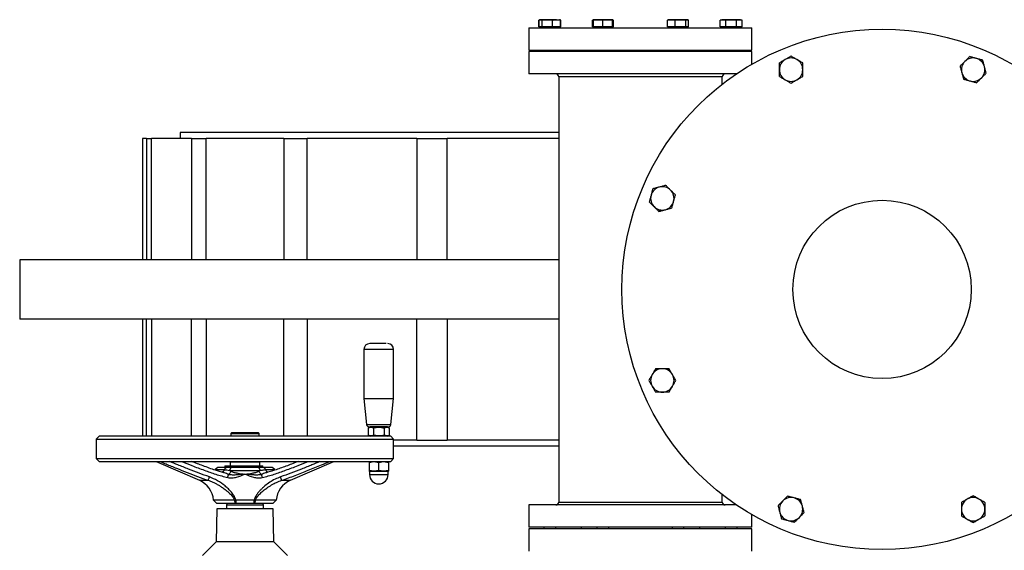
# Model space of a CAD drawing. Header units: millimetres. Extents: x 708 to 6010, y 131 to 3804.
# Tile 8 of 54: x 2048 to 2710, y 528 to 885. Entities that reach past the tile are written whole.
import ezdxf

# ---------------------------------------------------------------- set-up
doc = ezdxf.new("R2010")
doc.units = ezdxf.units.MM

msp = doc.modelspace()

# ---------------------------------------------------------------- linework, layer by layer
at = {"color": 7, "linetype": 'Continuous', "lineweight": 25}
for p, q in [((2397.69, 884.9), (2397.22, 884.72)), ((2397.22, 884.72), (2397.36, 884.75)), ((2397.22, 880.23), (2397.22, 884.72)), ((2397.47, 884.72), (2398.42, 885.08)), ((2397.47, 880.23), (2397.47, 884.72)), ((2398.2, 885.08), (2397.95, 884.99)), ((2398.42, 885.08), (2398.2, 885.08)), ((2398.42, 885.08), (2399.37, 884.72)), ((2402.92, 885.08), (2398.42, 885.08)), ((2399.37, 884.72), (2402.92, 885.08)), ((2399.37, 880.23), (2399.37, 884.72)), ((2409.07, 885.08), (2402.92, 885.08)), ((2406.47, 880.23), (2406.47, 884.72)), ((2409.07, 885.08), (2410.93, 885.08)), ((2411.18, 884.99), (2410.93, 885.08)), ((2411.67, 884.72), (2411.16, 884.92)), ((2411.92, 884.72), (2411.44, 884.9)), ((2411.67, 880.23), (2411.67, 884.72)), ((2411.78, 884.75), (2411.92, 884.72)), ((2411.92, 880.23), (2411.92, 884.72)), ((2433.7, 884.92), (2433.19, 884.72)), ((2433.19, 880.23), (2433.19, 884.72)), ((2433.92, 885.08), (2433.67, 884.99)), ((2433.92, 884.72), (2437.1, 885.08)), ((2437.1, 885.08), (2433.92, 885.08)), ((2433.92, 880.23), (2433.92, 884.72)), ((2437.1, 885.08), (2440.29, 884.72)), ((2443.47, 885.08), (2437.1, 885.08)), ((2440.29, 884.72), (2443.47, 885.08)), ((2440.29, 880.23), (2440.29, 884.72)), ((2443.47, 885.08), (2446.65, 884.72)), ((2446.65, 885.08), (2443.47, 885.08)), ((2446.9, 884.99), (2446.65, 885.08)), ((2446.65, 885), (2447.38, 884.72)), ((2446.65, 880.23), (2446.65, 884.72)), ((2447.38, 880.23), (2447.38, 884.72)), ((2484.21, 884.92), (2483.7, 884.72)), ((2483.7, 880.23), (2483.7, 884.72)), ((2484.43, 885.08), (2484.18, 884.99)), ((2486.3, 885.08), (2484.43, 885.08)), ((2492.45, 885.08), (2486.3, 885.08)), ((2488.9, 884.72), (2492.45, 885.08)), ((2488.9, 880.23), (2488.9, 884.72)), ((2492.45, 885.08), (2496, 884.72)), ((2496.95, 885.08), (2492.45, 885.08)), ((2496, 884.72), (2496.95, 885.08)), ((2496, 880.23), (2496, 884.72)), ((2497.16, 885.08), (2496.95, 885.08)), ((2497.42, 884.99), (2497.16, 885.08)), ((2497.9, 880.23), (2497.9, 884.72)), ((2520.15, 885.08), (2519.17, 884.72)), ((2519.17, 884.72), (2521.01, 885.08)), ((2519.17, 880.23), (2519.17, 884.72)), ((2521.01, 885.08), (2520.15, 885.08)), ((2521.01, 885.08), (2522.84, 884.72)), ((2526.52, 885.08), (2521.01, 885.08)), ((2522.84, 880.23), (2522.84, 884.72)), ((2532.03, 885.08), (2526.52, 885.08)), ((2530.19, 884.72), (2532.03, 885.08)), ((2530.19, 880.23), (2530.19, 884.72)), ((2532.03, 885.08), (2533.87, 884.72)), ((2532.88, 885.08), (2532.03, 885.08)), ((2533.87, 884.72), (2532.88, 885.08)), ((2533.87, 880.23), (2533.87, 884.72)), ((2390.54, 879.63), (2390.54, 864.63)), ((2390.54, 879.63), (2540.54, 879.63)), ((2397.47, 880.23), (2397.22, 880.23)), ((2398.21, 880.23), (2397.47, 880.23)), ((2398.15, 880.23), (2398.75, 879.63)), ((2399.37, 880.23), (2398.63, 880.23)), ((2402.15, 880.23), (2399.37, 880.23)), ((2403.69, 880.23), (2402.15, 880.23)), ((2406.47, 880.23), (2403.69, 880.23)), ((2408.5, 880.23), (2406.47, 880.23)), ((2409.63, 880.23), (2408.5, 880.23)), ((2411.67, 880.23), (2409.63, 880.23)), ((2410.38, 879.63), (2410.98, 880.23)), ((2411.92, 880.23), (2411.67, 880.23)), ((2433.92, 880.23), (2433.19, 880.23)), ((2433.87, 880.23), (2433.92, 880.18)), ((2436.41, 880.23), (2433.92, 880.23)), ((2433.92, 880.18), (2434.47, 879.63)), ((2437.8, 880.23), (2436.41, 880.23)), ((2440.29, 880.23), (2437.8, 880.23)), ((2442.78, 880.23), (2440.29, 880.23)), ((2444.16, 880.23), (2442.78, 880.23)), ((2446.65, 880.23), (2444.16, 880.23)), ((2446.1, 879.63), (2446.65, 880.18)), ((2446.65, 880.18), (2446.7, 880.23)), ((2447.38, 880.23), (2446.65, 880.23)), ((2485.73, 880.23), (2483.7, 880.23)), ((2484.38, 880.23), (2484.98, 879.63)), ((2486.86, 880.23), (2485.73, 880.23)), ((2488.9, 880.23), (2486.86, 880.23)), ((2491.67, 880.23), (2488.9, 880.23)), ((2493.22, 880.23), (2491.67, 880.23)), ((2496, 880.23), (2493.22, 880.23)), ((2496.74, 880.23), (2496, 880.23)), ((2496.61, 879.63), (2497.21, 880.23)), ((2497.15, 880.23), (2496.74, 880.23)), ((2497.9, 880.23), (2497.15, 880.23)), ((2520.61, 880.23), (2519.17, 880.23)), ((2520.1, 880.23), (2520.7, 879.63)), ((2521.41, 880.23), (2520.61, 880.23)), ((2522.84, 880.23), (2521.41, 880.23)), ((2525.72, 880.23), (2522.84, 880.23)), ((2527.32, 880.23), (2525.72, 880.23)), ((2530.19, 880.23), (2527.32, 880.23)), ((2531.63, 880.23), (2530.19, 880.23)), ((2532.43, 880.23), (2531.63, 880.23)), ((2532.33, 879.63), (2532.93, 880.23)), ((2533.87, 880.23), (2532.43, 880.23)), ((2540.54, 864.63), (2540.54, 879.63)), ((2390.54, 864.63), (2540.54, 864.63)), ((2390.54, 863.63), (2390.54, 848.63)), ((2540.54, 863.63), (2390.54, 863.63)), ((2400.57, 864.63), (2400.57, 863.63)), ((2408.57, 863.63), (2408.57, 864.63)), ((2425.54, 864.63), (2425.54, 863.63)), ((2436.29, 864.63), (2436.29, 863.63)), ((2444.29, 863.63), (2444.29, 864.63)), ((2486.8, 864.63), (2486.8, 863.63)), ((2494.8, 863.63), (2494.8, 864.63)), ((2505.54, 863.63), (2505.54, 864.63)), ((2522.52, 864.63), (2522.52, 863.63)), ((2530.52, 863.63), (2530.52, 864.63)), ((2540.54, 855.19), (2540.54, 863.63)), ((2530.06, 848.63), (2390.54, 848.63)), ((2410.54, 846.63), (2410.54, 560.63)), ((2520.54, 841.72), (2520.54, 846.63)), ((2156.04, 809.13), (2156.04, 805.13)), ((2410.54, 809.13), (2156.04, 809.13)), ((2130.54, 805.13), (2130.54, 723.63)), ((2133.29, 805.13), (2130.54, 805.13)), ((2133.29, 805.13), (2133.29, 723.63)), ((2133.29, 805.13), (2136.63, 805.13)), ((2136.63, 723.63), (2136.63, 805.13)), ((2163.67, 805.13), (2136.63, 805.13)), ((2163.67, 805.13), (2163.67, 723.63)), ((2163.67, 805.13), (2173.46, 805.13)), ((2173.46, 723.63), (2173.46, 805.13)), ((2225.69, 805.13), (2173.46, 805.13)), ((2225.69, 805.13), (2225.69, 723.63)), ((2225.69, 805.13), (2241.27, 805.13)), ((2241.27, 723.63), (2241.27, 805.13)), ((2315.14, 805.13), (2241.27, 805.13)), ((2315.14, 805.13), (2315.14, 723.63)), ((2315.14, 805.13), (2335.43, 805.13)), ((2335.43, 723.63), (2335.43, 805.13)), ((2410.54, 805.13), (2335.43, 805.13)), ((2048.04, 723.63), (2048.04, 683.63)), ((2410.54, 723.63), (2048.04, 723.63)), ((2410.54, 683.63), (2048.04, 683.63)), ((2130.54, 683.63), (2130.54, 604.83)), ((2133.29, 604.83), (2133.29, 683.63)), ((2136.63, 683.63), (2136.63, 604.83)), ((2163.67, 604.83), (2163.67, 683.63)), ((2173.46, 683.63), (2173.46, 604.83)), ((2225.69, 604.83), (2225.69, 683.63)), ((2241.27, 683.63), (2241.27, 604.83)), ((2315.14, 602.13), (2315.14, 683.63)), ((2335.43, 683.63), (2335.43, 602.13)), ((2279.54, 663.23), (2279.54, 630.26)), ((2299.54, 630.26), (2299.54, 663.23)), ((2279.54, 630.26), (2281.39, 612.66)), ((2279.54, 630.26), (2299.54, 630.26)), ((2297.69, 612.66), (2299.54, 630.26)), ((2283.74, 611.23), (2282.34, 610.42)), ((2282.34, 610.42), (2282.34, 605.64)), ((2295.34, 611.23), (2283.74, 611.23)), ((2285.94, 610.42), (2285.94, 605.64)), ((2293.14, 610.42), (2293.14, 605.64)), ((2296.74, 610.42), (2295.34, 611.23)), ((2296.74, 605.64), (2296.74, 610.42)), ((2101.54, 604.83), (2099.54, 602.83)), ((2099.54, 602.83), (2099.54, 589.83)), ((2099.54, 602.83), (2299.54, 602.83)), ((2297.54, 604.83), (2101.54, 604.83)), ((2190.04, 606.63), (2190.04, 604.83)), ((2209.04, 604.83), (2209.04, 606.63)), ((2282.34, 605.64), (2283.74, 604.83)), ((2295.34, 604.83), (2296.74, 605.64)), ((2299.54, 602.83), (2297.54, 604.83)), ((2299.54, 589.83), (2299.54, 602.83)), ((2315.14, 602.13), (2299.54, 602.13)), ((2410.54, 598.13), (2299.54, 598.13)), ((2315.14, 602.13), (2335.43, 602.13)), ((2410.54, 602.13), (2335.43, 602.13)), ((2099.54, 589.83), (2101.54, 587.83)), ((2099.54, 589.83), (2299.54, 589.83)), ((2297.54, 587.83), (2299.54, 589.83)), ((2101.54, 587.83), (2297.54, 587.83)), ((2139.88, 587.83), (2168.92, 575.22)), ((2181.35, 583.83), (2179.44, 582.41)), ((2186.82, 583.83), (2181.35, 583.83)), ((2185.48, 582.41), (2186.82, 583.83)), ((2186.05, 585.03), (2186.05, 583.83)), ((2186.05, 585.03), (2186.51, 585.03)), ((2186.51, 585.03), (2186.51, 583.83)), ((2186.51, 585.03), (2187.13, 585.03)), ((2186.82, 583.83), (2187.13, 583.83)), ((2187.13, 585.03), (2187.13, 583.83)), ((2187.13, 585.03), (2188.29, 585.03)), ((2188.29, 583.83), (2188.29, 585.03)), ((2188.29, 585.03), (2190.29, 585.03)), ((2189.25, 581.83), (2190.28, 583.83)), ((2189.54, 587.53), (2189.54, 585.03)), ((2209.54, 587.53), (2189.54, 587.53)), ((2208.81, 583.83), (2190.28, 583.83)), ((2190.29, 585.03), (2190.29, 583.83)), ((2190.29, 585.03), (2211.64, 585.03)), ((2195.54, 587.83), (2195.54, 587.53)), ((2203.54, 587.53), (2203.54, 587.83)), ((2208.81, 583.83), (2209.84, 581.83)), ((2209.54, 585.03), (2209.54, 587.53)), ((2211.64, 583.83), (2211.64, 585.03)), ((2212.26, 583.83), (2213.6, 582.41)), ((2217.73, 583.83), (2212.26, 583.83)), ((2219.65, 582.41), (2217.73, 583.83)), ((2230.17, 575.22), (2259.2, 587.83)), ((2283.04, 587.25), (2286.29, 587.83)), ((2283.04, 587.83), (2283.04, 587.25)), ((2283.04, 587.25), (2283.04, 581.91)), ((2286.29, 587.83), (2289.54, 587.25)), ((2289.54, 587.25), (2292.79, 587.83)), ((2289.54, 581.91), (2289.54, 587.25)), ((2292.79, 587.83), (2296.04, 587.25)), ((2296.04, 587.25), (2296.04, 587.83)), ((2296.04, 587.25), (2296.04, 581.91)), ((2179.44, 582.41), (2179.33, 582.11)), ((2179.44, 582.41), (2185.48, 582.41)), ((2185.25, 580.28), (2184.57, 580.46)), ((2189.25, 581.83), (2190.15, 581.31)), ((2189.25, 581.83), (2209.84, 581.83)), ((2208.94, 581.31), (2209.84, 581.83)), ((2213.6, 582.41), (2219.65, 582.41)), ((2219.74, 582.16), (2219.65, 582.41)), ((2286.29, 581.33), (2283.04, 581.91)), ((2283.04, 581.91), (2283.04, 581.33)), ((2283.04, 581.33), (2286.29, 581.33)), ((2283.29, 581.21), (2283.29, 579.08)), ((2289.54, 581.91), (2286.29, 581.33)), ((2286.29, 581.33), (2292.79, 581.33)), ((2292.79, 581.33), (2289.54, 581.91)), ((2296.04, 581.91), (2292.79, 581.33)), ((2292.79, 581.33), (2296.04, 581.33)), ((2295.79, 579.08), (2295.79, 581.21)), ((2296.04, 581.91), (2296.04, 581.33)), ((2520.54, 560.63), (2520.54, 565.54)), ((2178.49, 561.83), (2180.49, 559.83)), ((2192.53, 561.83), (2178.49, 561.83)), ((2180.49, 559.83), (2193.2, 559.83)), ((2187.62, 559.53), (2187.04, 558.53)), ((2187.04, 558.53), (2187.04, 555.93)), ((2212.04, 558.53), (2187.04, 558.53)), ((2211.47, 559.53), (2187.62, 559.53)), ((2189.54, 559.83), (2189.54, 559.53)), ((2193.2, 559.83), (2192.53, 561.83)), ((2193.41, 561.83), (2193.41, 559.83)), ((2205.68, 561.83), (2193.41, 561.83)), ((2193.41, 559.83), (2205.68, 559.83)), ((2205.68, 559.83), (2205.68, 561.83)), ((2206.56, 561.83), (2205.89, 559.83)), ((2205.89, 559.83), (2218.59, 559.83)), ((2220.59, 561.83), (2206.56, 561.83)), ((2209.54, 559.53), (2209.54, 559.83)), ((2212.04, 558.53), (2211.47, 559.53)), ((2212.04, 555.93), (2212.04, 558.53)), ((2218.59, 559.83), (2220.59, 561.83)), ((2390.54, 558.63), (2390.54, 543.63)), ((2530.06, 558.63), (2390.54, 558.63)), ((2180.54, 555.93), (2180.16, 533.74)), ((2218.54, 555.93), (2180.54, 555.93)), ((2218.93, 533.74), (2218.54, 555.93)), ((2540.54, 543.63), (2540.54, 552.08)), ((2540.54, 543.63), (2390.54, 543.63)), ((2400.57, 543.63), (2400.57, 542.63)), ((2408.57, 542.63), (2408.57, 543.63)), ((2425.54, 543.63), (2425.54, 542.63)), ((2436.29, 543.63), (2436.29, 542.63)), ((2444.29, 542.63), (2444.29, 543.63)), ((2486.8, 543.63), (2486.8, 542.63)), ((2494.8, 542.63), (2494.8, 543.63)), ((2505.54, 542.63), (2505.54, 543.63)), ((2522.52, 543.63), (2522.52, 542.63)), ((2530.52, 542.63), (2530.52, 543.63)), ((2390.54, 542.63), (2390.54, 527.63)), ((2540.54, 542.63), (2390.54, 542.63)), ((2540.54, 527.63), (2540.54, 542.63)), ((2180.16, 533.74), (2171.04, 524.63)), ((2218.93, 533.74), (2180.16, 533.74)), ((2228.04, 524.63), (2218.93, 533.74))]:
    msp.add_line(p, q, dxfattribs=at)
at = {"color": 8, "linetype": 'Continuous', "lineweight": 25}
for p, q in [((2520.54, 846.63), (2410.54, 846.63)), ((2299.54, 663.23), (2279.54, 663.23)), ((2281.39, 612.66), (2296.37, 612.66)), ((2296.37, 612.66), (2297.69, 612.66)), ((2190.04, 606.63), (2209.04, 606.63)), ((2295.79, 581.21), (2283.29, 581.21)), ((2283.29, 579.08), (2289.54, 579.08)), ((2289.54, 579.08), (2295.79, 579.08)), ((2168.92, 575.22), (2174.83, 575.22)), ((2224.26, 575.22), (2230.17, 575.22)), ((2410.54, 560.63), (2520.54, 560.63))]:
    msp.add_line(p, q, dxfattribs=at)
at = {"color": 7, "linetype": 'Continuous', "lineweight": 25}
for radius in [175, 60]:
    msp.add_circle((2628.04, 703.63), radius, dxfattribs=at)
for centre, radius, start, end in [((2566.81, 851.45), 7.87, 120, 180), ((2566.81, 851.45), 7.87, 60, 120), ((2566.81, 851.45), 7.86, 0, 60), ((2689.27, 851.45), 7.87, 135, 195), ((2689.27, 851.45), 7.87, 75, 135), ((2689.27, 851.45), 7.86, 15, 75), ((2408.54, 846.63), 2, 0, 90), ((2522.54, 846.63), 2, 90, 180), ((2566.81, 851.45), 7.87, 180, 240), ((2566.81, 851.45), 7.86, 300, 0), ((2689.27, 851.45), 7.86, 195, 255), ((2689.27, 851.45), 7.87, 315, 15), ((2566.81, 851.45), 7.86, 240, 300), ((2689.27, 851.45), 7.87, 255, 315), ((2480.22, 764.86), 7.87, 105, 165), ((2480.22, 764.86), 7.87, 45, 105), ((2480.22, 764.86), 7.87, 345, 45), ((2480.22, 764.86), 7.86, 165, 225), ((2480.22, 764.86), 7.87, 285, 345), ((2480.22, 764.86), 7.86, 225, 285), ((2283.54, 663.23), 4, 90, 180), ((2295.54, 663.23), 4, 0, 90), ((2480.22, 642.4), 7.86, 90, 150), ((2480.22, 642.4), 7.87, 30, 90), ((2480.22, 642.4), 7.86, 150, 210), ((2480.22, 642.4), 7.87, 330, 30), ((2480.22, 642.4), 7.87, 210, 270), ((2480.22, 642.4), 7.87, 270, 330), ((2282.98, 612.83), 1.6, 186, 270), ((2296.1, 612.83), 1.6, 270, 354), ((2190.54, 606.63), 0.5, 90, 180), ((2208.54, 606.63), 0.5, 0, 90), ((2283.17, 581.21), 0.12, 0, 90), ((2289.54, 579.08), 6.25, 180, 0), ((2295.91, 581.21), 0.12, 90, 180), ((2162.54, 560.54), 16, 4.61459, 66.52189), ((2236.54, 560.54), 16, 113.47811, 175.38541), ((2566.81, 555.81), 7.87, 75, 135), ((2566.81, 555.81), 7.87, 15, 75), ((2689.27, 555.81), 7.87, 60, 120), ((2408.54, 560.63), 2, 270, 0), ((2522.54, 560.63), 2, 180, 270), ((2566.81, 555.81), 7.87, 135, 195), ((2566.81, 555.81), 7.87, 315, 15), ((2689.27, 555.81), 7.87, 120, 180), ((2689.27, 555.81), 7.86, 0, 60), ((2566.81, 555.81), 7.86, 195, 255), ((2566.81, 555.81), 7.87, 255, 315), ((2689.27, 555.81), 7.87, 180, 240), ((2689.27, 555.81), 7.87, 300, 0), ((2689.27, 555.81), 7.87, 240, 300)]:
    msp.add_arc(centre, radius, start, end, dxfattribs=at)
for points, knots in [([(2402.92, 885.08), (2403.51, 885.08), (2404.1, 885.05), (2405.29, 884.93), (2405.88, 884.84), (2406.47, 884.72)], [0, 0, 0, 0, 0.5, 0.5, 1, 1, 1, 1]), ([(2406.47, 884.72), (2406.69, 884.78), (2407.54, 884.99), (2408.42, 885.04), (2409.07, 885.08)], [0, 0, 0, 0, 0.253064, 1, 1, 1, 1]), ([(2409.07, 885.08), (2409.92, 885.02), (2410.79, 884.95), (2411.64, 884.73), (2411.67, 884.72)], [0, 0, 0, 0, 0.973001, 1, 1, 1, 1]), ([(2433.19, 884.72), (2433.4, 884.79), (2433.65, 884.86), (2433.89, 884.88), (2433.92, 884.88)], [0, 0, 0, 0, 0.88972, 1, 1, 1, 1]), ([(2433.92, 884.72), (2433.92, 884.83), (2433.92, 884.93), (2433.92, 885.05), (2433.92, 885.08), (2433.92, 885.08)], [0, 0, 0, 0, 0.5, 0.5, 1, 1, 1, 1]), ([(2446.65, 884.72), (2446.65, 884.83), (2446.65, 884.93), (2446.65, 885.05), (2446.65, 885.08), (2446.65, 885.08)], [0, 0, 0, 0, 0.5, 0.5, 1, 1, 1, 1]), ([(2483.7, 884.72), (2483.72, 884.73), (2484.58, 884.95), (2485.45, 885.02), (2486.3, 885.08)], [0, 0, 0, 0, 0.026996, 1, 1, 1, 1]), ([(2486.3, 885.08), (2486.95, 885.04), (2487.82, 884.99), (2488.68, 884.78), (2488.9, 884.72)], [0, 0, 0, 0, 0.746931, 1, 1, 1, 1]), ([(2496.95, 885.08), (2497.11, 885.08), (2497.26, 885.05), (2497.58, 884.93), (2497.74, 884.84), (2497.9, 884.72)], [0, 0, 0, 0, 0.5, 0.5, 1, 1, 1, 1]), ([(2522.84, 884.72), (2522.88, 884.73), (2524.09, 884.95), (2525.32, 885.02), (2526.52, 885.08)], [0, 0, 0, 0, 0.026995, 1, 1, 1, 1]), ([(2526.52, 885.08), (2527.44, 885.04), (2528.67, 884.99), (2529.89, 884.78), (2530.19, 884.72)], [0, 0, 0, 0, 0.746934, 1, 1, 1, 1]), ([(2562.88, 858.26), (2562.23, 857.89), (2561.57, 857.51), (2560.26, 856.75), (2559.6, 856.37), (2558.95, 855.99)], [0, 0, 0, 0, 0.5, 0.5, 1, 1, 1, 1]), ([(2558.95, 851.45), (2558.95, 852.21), (2558.95, 852.97), (2558.95, 854.48), (2558.95, 855.24), (2558.95, 855.99)], [0, 0, 0, 0, 0.5, 0.5, 1, 1, 1, 1]), ([(2566.81, 860.53), (2566.16, 860.16), (2565.5, 859.78), (2564.19, 859.02), (2563.54, 858.64), (2562.88, 858.26)], [0, 0, 0, 0, 0.5, 0.5, 1, 1, 1, 1]), ([(2570.75, 858.26), (2570.09, 858.64), (2569.43, 859.02), (2568.12, 859.78), (2567.47, 860.16), (2566.81, 860.53)], [0, 0, 0, 0, 0.5, 0.5, 1, 1, 1, 1]), ([(2574.68, 855.99), (2574.02, 856.37), (2573.37, 856.75), (2572.06, 857.51), (2571.4, 857.89), (2570.75, 858.26)], [0, 0, 0, 0, 0.5, 0.5, 1, 1, 1, 1]), ([(2574.68, 851.45), (2574.68, 852.21), (2574.68, 852.97), (2574.68, 854.48), (2574.68, 855.24), (2574.68, 855.99)], [0, 0, 0, 0, 0.5, 0.5, 1, 1, 1, 1]), ([(2680.5, 853.8), (2681.03, 854.33), (2681.57, 854.87), (2682.64, 855.94), (2683.18, 856.48), (2683.71, 857.01)], [0, 0, 0, 0, 0.5, 0.5, 1, 1, 1, 1]), ([(2683.71, 857.01), (2684.25, 857.55), (2684.78, 858.09), (2685.85, 859.16), (2686.39, 859.69), (2686.92, 860.23)], [0, 0, 0, 0, 0.5, 0.5, 1, 1, 1, 1]), ([(2691.31, 859.05), (2690.58, 859.25), (2689.85, 859.44), (2688.38, 859.83), (2687.65, 860.03), (2686.92, 860.23)], [0, 0, 0, 0, 0.5, 0.5, 1, 1, 1, 1]), ([(2695.69, 857.87), (2694.96, 858.07), (2694.23, 858.27), (2692.77, 858.66), (2692.04, 858.85), (2691.31, 859.05)], [0, 0, 0, 0, 0.5, 0.5, 1, 1, 1, 1]), ([(2696.87, 853.49), (2696.67, 854.22), (2696.48, 854.95), (2696.09, 856.41), (2695.89, 857.14), (2695.69, 857.87)], [0, 0, 0, 0, 0.5, 0.5, 1, 1, 1, 1]), ([(2558.95, 846.91), (2558.95, 847.66), (2558.95, 848.42), (2558.95, 849.94), (2558.95, 850.7), (2558.95, 851.45)], [0, 0, 0, 0, 0.5, 0.5, 1, 1, 1, 1]), ([(2574.68, 846.91), (2574.68, 847.66), (2574.68, 848.42), (2574.68, 849.94), (2574.68, 850.7), (2574.68, 851.45)], [0, 0, 0, 0, 0.5, 0.5, 1, 1, 1, 1]), ([(2680.5, 853.8), (2680.7, 853.07), (2680.89, 852.34), (2681.28, 850.88), (2681.48, 850.15), (2681.67, 849.42)], [0, 0, 0, 0, 0.5, 0.5, 1, 1, 1, 1]), ([(2681.67, 849.42), (2681.87, 848.69), (2682.07, 847.96), (2682.46, 846.49), (2682.65, 845.76), (2682.85, 845.03)], [0, 0, 0, 0, 0.5, 0.5, 1, 1, 1, 1]), ([(2694.83, 845.89), (2695.37, 846.43), (2695.91, 846.96), (2696.98, 848.03), (2697.51, 848.57), (2698.04, 849.1)], [0, 0, 0, 0, 0.5, 0.5, 1, 1, 1, 1]), ([(2698.04, 849.1), (2697.85, 849.83), (2697.65, 850.56), (2697.26, 852.03), (2697.06, 852.76), (2696.87, 853.49)], [0, 0, 0, 0, 0.5, 0.5, 1, 1, 1, 1]), ([(2558.95, 846.91), (2559.6, 846.53), (2560.26, 846.16), (2561.57, 845.4), (2562.23, 845.02), (2562.88, 844.64)], [0, 0, 0, 0, 0.5, 0.5, 1, 1, 1, 1]), ([(2562.88, 844.64), (2563.54, 844.26), (2564.19, 843.88), (2565.5, 843.13), (2566.16, 842.75), (2566.81, 842.37)], [0, 0, 0, 0, 0.5, 0.5, 1, 1, 1, 1]), ([(2566.81, 842.37), (2567.47, 842.75), (2568.12, 843.13), (2569.43, 843.88), (2570.09, 844.26), (2570.75, 844.64)], [0, 0, 0, 0, 0.5, 0.5, 1, 1, 1, 1]), ([(2570.75, 844.64), (2571.4, 845.02), (2572.06, 845.4), (2573.37, 846.16), (2574.02, 846.53), (2574.68, 846.91)], [0, 0, 0, 0, 0.5, 0.5, 1, 1, 1, 1]), ([(2682.85, 845.03), (2683.58, 844.84), (2684.31, 844.64), (2685.77, 844.25), (2686.51, 844.05), (2687.24, 843.86)], [0, 0, 0, 0, 0.5, 0.5, 1, 1, 1, 1]), ([(2687.24, 843.86), (2687.97, 843.66), (2688.7, 843.46), (2690.16, 843.07), (2690.89, 842.88), (2691.62, 842.68)], [0, 0, 0, 0, 0.5, 0.5, 1, 1, 1, 1]), ([(2691.62, 842.68), (2692.15, 843.21), (2692.69, 843.75), (2693.76, 844.82), (2694.3, 845.36), (2694.83, 845.89)], [0, 0, 0, 0, 0.5, 0.5, 1, 1, 1, 1]), ([(2473.8, 771.28), (2473.6, 770.55), (2473.41, 769.82), (2473.02, 768.36), (2472.82, 767.63), (2472.62, 766.9)], [0, 0, 0, 0, 0.5, 0.5, 1, 1, 1, 1]), ([(2478.19, 772.46), (2477.46, 772.26), (2476.72, 772.07), (2475.26, 771.67), (2474.53, 771.48), (2473.8, 771.28)], [0, 0, 0, 0, 0.5, 0.5, 1, 1, 1, 1]), ([(2482.57, 773.63), (2481.84, 773.44), (2481.11, 773.24), (2479.65, 772.85), (2478.92, 772.65), (2478.19, 772.46)], [0, 0, 0, 0, 0.5, 0.5, 1, 1, 1, 1]), ([(2485.78, 770.42), (2485.25, 770.96), (2484.71, 771.49), (2483.64, 772.56), (2483.11, 773.1), (2482.57, 773.63)], [0, 0, 0, 0, 0.5, 0.5, 1, 1, 1, 1]), ([(2488.99, 767.21), (2488.46, 767.74), (2487.93, 768.28), (2486.85, 769.35), (2486.32, 769.89), (2485.78, 770.42)], [0, 0, 0, 0, 0.5, 0.5, 1, 1, 1, 1]), ([(2472.62, 766.9), (2472.43, 766.17), (2472.23, 765.43), (2471.84, 763.97), (2471.65, 763.24), (2471.45, 762.51)], [0, 0, 0, 0, 0.5, 0.5, 1, 1, 1, 1]), ([(2474.66, 759.3), (2474.12, 759.84), (2473.59, 760.37), (2472.52, 761.44), (2471.98, 761.98), (2471.45, 762.51)], [0, 0, 0, 0, 0.5, 0.5, 1, 1, 1, 1]), ([(2486.64, 758.44), (2486.84, 759.17), (2487.04, 759.9), (2487.43, 761.36), (2487.62, 762.09), (2487.82, 762.83)], [0, 0, 0, 0, 0.5, 0.5, 1, 1, 1, 1]), ([(2487.82, 762.83), (2488.01, 763.56), (2488.21, 764.29), (2488.6, 765.75), (2488.8, 766.48), (2488.99, 767.21)], [0, 0, 0, 0, 0.5, 0.5, 1, 1, 1, 1]), ([(2477.87, 756.09), (2477.34, 756.62), (2476.8, 757.16), (2475.73, 758.23), (2475.2, 758.77), (2474.66, 759.3)], [0, 0, 0, 0, 0.5, 0.5, 1, 1, 1, 1]), ([(2477.87, 756.09), (2478.6, 756.29), (2479.33, 756.48), (2480.8, 756.87), (2481.53, 757.07), (2482.26, 757.26)], [0, 0, 0, 0, 0.5, 0.5, 1, 1, 1, 1]), ([(2482.26, 757.26), (2482.99, 757.46), (2483.72, 757.66), (2485.18, 758.05), (2485.91, 758.24), (2486.64, 758.44)], [0, 0, 0, 0, 0.5, 0.5, 1, 1, 1, 1]), ([(2294.57, 667.23), (2294.09, 667.23), (2293.35, 667.23), (2291.96, 667.23), (2290.78, 667.23), (2289.55, 667.23), (2287.99, 667.23), (2286.18, 667.23), (2284.78, 667.23), (2284, 667.23), (2283.65, 667.23), (2283.5, 667.23), (2283.54, 667.23), (2283.54, 667.23)], [0, 0, 0, 0, 0.146739, 0.225733, 0.306401, 0.38707, 0.466064, 0.612805, 0.759547, 0.838539, 0.919206, 0.999879, 1, 1, 1, 1]), ([(2475.68, 650.27), (2475.3, 649.61), (2474.92, 648.96), (2474.17, 647.65), (2473.79, 646.99), (2473.41, 646.34)], [0, 0, 0, 0, 0.5, 0.5, 1, 1, 1, 1]), ([(2480.22, 650.27), (2479.46, 650.27), (2478.71, 650.27), (2477.19, 650.27), (2476.44, 650.27), (2475.68, 650.27)], [0, 0, 0, 0, 0.5, 0.5, 1, 1, 1, 1]), ([(2484.76, 650.27), (2484.01, 650.27), (2483.25, 650.27), (2481.74, 650.27), (2480.98, 650.27), (2480.22, 650.27)], [0, 0, 0, 0, 0.5, 0.5, 1, 1, 1, 1]), ([(2487.03, 646.34), (2486.65, 646.99), (2486.28, 647.65), (2485.52, 648.96), (2485.14, 649.61), (2484.76, 650.27)], [0, 0, 0, 0, 0.5, 0.5, 1, 1, 1, 1]), ([(2473.41, 646.34), (2473.03, 645.68), (2472.65, 645.02), (2471.9, 643.71), (2471.52, 643.06), (2471.14, 642.4)], [0, 0, 0, 0, 0.5, 0.5, 1, 1, 1, 1]), ([(2471.14, 642.4), (2471.52, 641.75), (2471.9, 641.09), (2472.65, 639.78), (2473.03, 639.13), (2473.41, 638.47)], [0, 0, 0, 0, 0.5, 0.5, 1, 1, 1, 1]), ([(2489.3, 642.4), (2488.93, 643.06), (2488.55, 643.71), (2487.79, 645.02), (2487.41, 645.68), (2487.03, 646.34)], [0, 0, 0, 0, 0.5, 0.5, 1, 1, 1, 1]), ([(2487.03, 638.47), (2487.41, 639.13), (2487.79, 639.78), (2488.55, 641.09), (2488.93, 641.75), (2489.3, 642.4)], [0, 0, 0, 0, 0.5, 0.5, 1, 1, 1, 1]), ([(2473.41, 638.47), (2473.79, 637.81), (2474.17, 637.16), (2474.92, 635.85), (2475.3, 635.19), (2475.68, 634.54)], [0, 0, 0, 0, 0.5, 0.5, 1, 1, 1, 1]), ([(2484.76, 634.54), (2485.14, 635.19), (2485.52, 635.85), (2486.28, 637.16), (2486.65, 637.81), (2487.03, 638.47)], [0, 0, 0, 0, 0.5, 0.5, 1, 1, 1, 1]), ([(2480.22, 634.54), (2479.46, 634.54), (2478.71, 634.54), (2477.19, 634.54), (2476.44, 634.54), (2475.68, 634.54)], [0, 0, 0, 0, 0.5, 0.5, 1, 1, 1, 1]), ([(2484.76, 634.54), (2484.01, 634.54), (2483.25, 634.54), (2481.74, 634.54), (2480.98, 634.54), (2480.22, 634.54)], [0, 0, 0, 0, 0.5, 0.5, 1, 1, 1, 1]), ([(2282.34, 610.42), (2282.65, 610.58), (2283.29, 610.91), (2284.51, 611.09), (2285.39, 610.68), (2285.94, 610.42)], [0, 0, 0, 0, 0.264874, 0.535492, 1, 1, 1, 1]), ([(2282.98, 611.23), (2282.98, 611.23), (2282.94, 611.23), (2283.1, 611.23), (2283.48, 611.23), (2284.34, 611.23), (2285.87, 611.23), (2287.84, 611.23), (2289.55, 611.23), (2290.9, 611.23), (2292.18, 611.23), (2293.7, 611.23), (2294.51, 611.23), (2295.03, 611.23)], [0, 0, 0, 0, 0.0001216, 0.0807906, 0.1614609, 0.2404546, 0.3871946, 0.5339345, 0.612928, 0.6935969, 0.7742654, 0.85326, 1, 1, 1, 1]), ([(2285.94, 610.42), (2286.57, 610.58), (2287.83, 610.91), (2290.28, 611.09), (2292.03, 610.68), (2293.14, 610.42)], [0, 0, 0, 0, 0.264874, 0.53549, 1, 1, 1, 1]), ([(2293.14, 610.42), (2293.45, 610.58), (2294.09, 610.91), (2295.31, 611.09), (2296.19, 610.68), (2296.74, 610.42)], [0, 0, 0, 0, 0.264874, 0.535492, 1, 1, 1, 1]), ([(2208.54, 607.13), (2208.4, 607.13), (2208.19, 607.13), (2207.03, 607.13), (2205.85, 607.13), (2204.39, 607.13), (2202.27, 607.13), (2199.39, 607.13), (2196.53, 607.13), (2194.45, 607.13), (2193.03, 607.13), (2191.89, 607.13), (2190.8, 607.13), (2190.65, 607.13), (2190.54, 607.13)], [0, 0, 0, 0, 0.11973, 0.184181, 0.250001, 0.315821, 0.380271, 0.5, 0.619727, 0.684179, 0.75, 0.815818, 0.880272, 1, 1, 1, 1]), ([(2285.94, 605.64), (2285.63, 605.48), (2285, 605.16), (2283.77, 604.98), (2282.9, 605.38), (2282.34, 605.64)], [0, 0, 0, 0, 0.264876, 0.535492, 1, 1, 1, 1]), ([(2293.14, 605.64), (2292.52, 605.48), (2291.26, 605.16), (2288.8, 604.98), (2287.05, 605.38), (2285.94, 605.64)], [0, 0, 0, 0, 0.264874, 0.53549, 1, 1, 1, 1]), ([(2296.74, 605.64), (2296.43, 605.48), (2295.8, 605.16), (2294.57, 604.98), (2293.7, 605.38), (2293.14, 605.64)], [0, 0, 0, 0, 0.264876, 0.535492, 1, 1, 1, 1]), ([(2185.28, 580.39), (2183.43, 580.91), (2178.71, 582.22), (2171.58, 584.84), (2166.29, 586.87), (2163.78, 587.83)], [0, 0, 0, 0, 0.25382, 0.6454482, 1, 1, 1, 1]), ([(2190.28, 583.83), (2189.87, 583.83), (2189.06, 583.83), (2187.87, 583.83), (2187.17, 583.83), (2186.82, 583.83)], [0, 0, 0, 0, 0.340603, 0.668895, 1, 1, 1, 1]), ([(2212.26, 583.83), (2211.9, 583.83), (2211.19, 583.83), (2210, 583.83), (2209.2, 583.83), (2208.81, 583.83)], [0, 0, 0, 0, 0.341468, 0.670299, 1, 1, 1, 1]), ([(2235.27, 587.83), (2234.47, 587.51), (2231.12, 586.18), (2225.28, 584.04), (2218.95, 581.77), (2215.12, 580.73), (2213.82, 580.37)], [0, 0, 0, 0, 0.113296, 0.476265, 0.821909, 1, 1, 1, 1]), ([(2174.83, 575.22), (2174.86, 575.31), (2174.92, 575.48), (2175.11, 576.03), (2175.36, 576.73), (2175.54, 577.25), (2175.63, 577.51)], [0, 0, 0, 0, 0.2499927, 0.4999981, 0.7499977, 1, 1, 1, 1]), ([(2193.41, 561.83), (2193.33, 562.14), (2193.17, 562.77), (2192.76, 563.72), (2191.94, 565.25), (2190.49, 567.19), (2188.42, 569.42), (2185.41, 572.14), (2181.27, 575.15), (2177.51, 576.73), (2175.63, 577.51)], [0, 0, 0, 0, 0.0386138, 0.0805317, 0.1262503, 0.2519463, 0.3762519, 0.5005365, 0.7505175, 1, 1, 1, 1]), ([(2185.48, 582.41), (2185.79, 582.39), (2186.4, 582.36), (2187.66, 582.18), (2188.63, 581.97), (2189.25, 581.83)], [0, 0, 0, 0, 0.2644279, 0.5286945, 1, 1, 1, 1]), ([(2187.95, 577.03), (2188.94, 576.92), (2190.94, 576.71), (2194.88, 577.58), (2197.68, 578.63), (2199.54, 579.32)], [0, 0, 0, 0, 0.248732, 0.50038, 1, 1, 1, 1]), ([(2187.95, 577.03), (2188, 577.25), (2188.11, 577.68), (2188.25, 578.29), (2188.38, 578.82), (2188.43, 579.05), (2188.46, 579.17)], [0, 0, 0, 0, 0.249998, 0.499995, 0.750003, 1, 1, 1, 1]), ([(2190.15, 581.31), (2190.04, 581.08), (2189.82, 580.61), (2189.39, 579.98), (2188.91, 579.46), (2188.61, 579.27), (2188.46, 579.17)], [0, 0, 0, 0, 0.250001, 0.500002, 0.750006, 1, 1, 1, 1]), ([(2199.54, 579.32), (2197.83, 579.14), (2195.76, 578.93), (2193.35, 578.8), (2192.26, 578.77), (2191.12, 578.78), (2189.84, 578.86), (2188.95, 579.06), (2188.46, 579.17)], [0, 0, 0, 0, 0.459324, 0.554492, 0.652636, 0.754689, 0.863875, 1, 1, 1, 1]), ([(2190.15, 581.31), (2190.83, 581.04), (2192.24, 580.49), (2195.39, 579.93), (2197.89, 579.56), (2199.54, 579.32)], [0, 0, 0, 0, 0.241647, 0.500158, 1, 1, 1, 1]), ([(2199.54, 579.32), (2201.19, 579.56), (2203.69, 579.93), (2206.84, 580.49), (2208.25, 581.04), (2208.94, 581.31)], [0, 0, 0, 0, 0.499851, 0.755844, 1, 1, 1, 1]), ([(2199.54, 579.32), (2201.41, 578.63), (2204.21, 577.58), (2208.14, 576.71), (2210.14, 576.92), (2211.14, 577.03)], [0, 0, 0, 0, 0.499625, 0.750643, 1, 1, 1, 1]), ([(2210.62, 579.17), (2210.13, 579.06), (2209.25, 578.86), (2207.98, 578.78), (2206.84, 578.77), (2205.76, 578.8), (2203.33, 578.93), (2201.26, 579.14), (2199.54, 579.32)], [0, 0, 0, 0, 0.135511, 0.244232, 0.345856, 0.44366, 0.538866, 1, 1, 1, 1]), ([(2223.45, 577.51), (2222.2, 577.02), (2219.68, 576.02), (2216.18, 573.93), (2213.44, 571.9), (2211.4, 570.09), (2209.95, 568.66), (2208.81, 567.38), (2207.95, 566.31), (2207.36, 565.48), (2206.44, 564.07), (2206.01, 562.8), (2205.68, 561.83)], [0, 0, 0, 0, 0.165056, 0.332437, 0.499986, 0.583313, 0.667481, 0.749506, 0.794159, 0.835929, 0.874929, 1, 1, 1, 1]), ([(2210.62, 579.17), (2210.47, 579.27), (2210.17, 579.46), (2209.7, 579.98), (2209.26, 580.61), (2209.05, 581.08), (2208.94, 581.31)], [0, 0, 0, 0, 0.249999, 0.499998, 0.749999, 1, 1, 1, 1]), ([(2209.84, 581.83), (2210.18, 581.91), (2210.88, 582.05), (2212.17, 582.31), (2213.05, 582.37), (2213.6, 582.41)], [0, 0, 0, 0, 0.263614, 0.527313, 1, 1, 1, 1]), ([(2210.62, 579.17), (2210.65, 579.05), (2210.71, 578.82), (2210.84, 578.29), (2210.98, 577.68), (2211.08, 577.25), (2211.14, 577.03)], [0, 0, 0, 0, 0.249997, 0.500006, 0.750003, 1, 1, 1, 1]), ([(2224.26, 575.22), (2224.23, 575.31), (2224.17, 575.48), (2223.97, 576.03), (2223.73, 576.73), (2223.54, 577.25), (2223.45, 577.51)], [0, 0, 0, 0, 0.2499927, 0.4999981, 0.7499977, 1, 1, 1, 1]), ([(2174.83, 575.22), (2175.54, 574.97), (2176.96, 574.47), (2179, 573.54), (2180.97, 572.5), (2182.91, 571.34), (2184.67, 570.15), (2186.31, 568.93), (2187.78, 567.74), (2189.1, 566.54), (2190.22, 565.42), (2191.15, 564.34), (2191.99, 563.17), (2192.35, 562.28), (2192.53, 561.83)], [0, 0, 0, 0, 0.098953, 0.199179, 0.29631, 0.394195, 0.49803, 0.575988, 0.665115, 0.748599, 0.811121, 0.873779, 0.936969, 1, 1, 1, 1]), ([(2206.56, 561.83), (2206.73, 562.28), (2207.09, 563.17), (2208.22, 564.73), (2209.85, 566.46), (2211.98, 568.32), (2214.5, 570.24), (2217.4, 572.13), (2220.73, 573.92), (2223.07, 574.78), (2224.26, 575.22)], [0, 0, 0, 0, 0.063159, 0.12639, 0.252195, 0.376421, 0.500262, 0.670385, 0.833532, 1, 1, 1, 1]), ([(2564.46, 564.58), (2563.93, 564.05), (2563.39, 563.51), (2562.32, 562.44), (2561.79, 561.91), (2561.25, 561.37)], [0, 0, 0, 0, 0.5, 0.5, 1, 1, 1, 1]), ([(2568.85, 563.41), (2568.12, 563.6), (2567.39, 563.8), (2565.92, 564.19), (2565.19, 564.39), (2564.46, 564.58)], [0, 0, 0, 0, 0.5, 0.5, 1, 1, 1, 1]), ([(2573.24, 562.23), (2572.5, 562.43), (2571.77, 562.62), (2570.31, 563.02), (2569.58, 563.21), (2568.85, 563.41)], [0, 0, 0, 0, 0.5, 0.5, 1, 1, 1, 1]), ([(2689.27, 564.89), (2688.62, 564.51), (2687.96, 564.14), (2686.65, 563.38), (2685.99, 563), (2685.34, 562.62)], [0, 0, 0, 0, 0.5, 0.5, 1, 1, 1, 1]), ([(2693.2, 562.62), (2692.55, 563), (2691.89, 563.38), (2690.58, 564.14), (2689.93, 564.51), (2689.27, 564.89)], [0, 0, 0, 0, 0.5, 0.5, 1, 1, 1, 1]), ([(2192.53, 561.83), (2192.57, 561.83), (2192.64, 561.83), (2192.75, 561.83), (2192.86, 561.83), (2192.97, 561.83), (2193.08, 561.83), (2193.23, 561.83), (2193.34, 561.83), (2193.41, 561.83)], [0, 0, 0, 0, 0.127246, 0.254501, 0.381741, 0.509008, 0.636253, 0.763492, 1, 1, 1, 1]), ([(2193.2, 559.83), (2193.23, 559.83), (2193.28, 559.83), (2193.35, 559.83), (2193.39, 559.83), (2193.41, 559.83)], [0, 0, 0, 0, 0.492694, 0.745412, 1, 1, 1, 1]), ([(2205.68, 561.83), (2205.72, 561.83), (2205.79, 561.83), (2205.91, 561.83), (2206.02, 561.83), (2206.13, 561.83), (2206.24, 561.83), (2206.35, 561.83), (2206.45, 561.83), (2206.52, 561.83), (2206.56, 561.83)], [0, 0, 0, 0, 0.12713, 0.254261, 0.381373, 0.508499, 0.635626, 0.762771, 0.88127, 1, 1, 1, 1]), ([(2205.89, 559.83), (2205.86, 559.83), (2205.8, 559.83), (2205.73, 559.83), (2205.7, 559.83), (2205.68, 559.83)], [0, 0, 0, 0, 0.492694, 0.745412, 1, 1, 1, 1]), ([(2561.25, 561.37), (2560.72, 560.84), (2560.18, 560.3), (2559.11, 559.23), (2558.57, 558.7), (2558.04, 558.16)], [0, 0, 0, 0, 0.5, 0.5, 1, 1, 1, 1]), ([(2558.04, 558.16), (2558.24, 557.43), (2558.43, 556.7), (2558.82, 555.24), (2559.02, 554.51), (2559.22, 553.78)], [0, 0, 0, 0, 0.5, 0.5, 1, 1, 1, 1]), ([(2574.41, 557.85), (2574.21, 558.58), (2574.02, 559.31), (2573.63, 560.77), (2573.43, 561.5), (2573.24, 562.23)], [0, 0, 0, 0, 0.5, 0.5, 1, 1, 1, 1]), ([(2575.59, 553.46), (2575.39, 554.19), (2575.19, 554.92), (2574.8, 556.38), (2574.61, 557.12), (2574.41, 557.85)], [0, 0, 0, 0, 0.5, 0.5, 1, 1, 1, 1]), ([(2685.34, 562.62), (2684.68, 562.24), (2684.03, 561.87), (2682.72, 561.11), (2682.06, 560.73), (2681.41, 560.35)], [0, 0, 0, 0, 0.5, 0.5, 1, 1, 1, 1]), ([(2681.41, 560.35), (2681.41, 559.6), (2681.41, 558.84), (2681.41, 557.32), (2681.41, 556.57), (2681.41, 555.81)], [0, 0, 0, 0, 0.5, 0.5, 1, 1, 1, 1]), ([(2697.14, 560.35), (2696.48, 560.73), (2695.83, 561.11), (2694.52, 561.87), (2693.86, 562.24), (2693.2, 562.62)], [0, 0, 0, 0, 0.5, 0.5, 1, 1, 1, 1]), ([(2697.14, 560.35), (2697.14, 559.6), (2697.14, 558.84), (2697.14, 557.32), (2697.14, 556.57), (2697.14, 555.81)], [0, 0, 0, 0, 0.5, 0.5, 1, 1, 1, 1]), ([(2559.22, 553.78), (2559.41, 553.04), (2559.61, 552.31), (2560, 550.85), (2560.2, 550.12), (2560.39, 549.39)], [0, 0, 0, 0, 0.5, 0.5, 1, 1, 1, 1]), ([(2572.37, 550.25), (2571.84, 549.71), (2571.3, 549.18), (2570.23, 548.11), (2569.7, 547.57), (2569.16, 547.04)], [0, 0, 0, 0, 0.5, 0.5, 1, 1, 1, 1]), ([(2575.59, 553.46), (2575.05, 552.93), (2574.52, 552.39), (2573.44, 551.32), (2572.91, 550.78), (2572.37, 550.25)], [0, 0, 0, 0, 0.5, 0.5, 1, 1, 1, 1]), ([(2681.41, 555.81), (2681.41, 555.05), (2681.41, 554.3), (2681.41, 552.78), (2681.41, 552.03), (2681.41, 551.27)], [0, 0, 0, 0, 0.5, 0.5, 1, 1, 1, 1]), ([(2681.41, 551.27), (2682.06, 550.89), (2682.72, 550.51), (2684.03, 549.76), (2684.68, 549.38), (2685.34, 549)], [0, 0, 0, 0, 0.5, 0.5, 1, 1, 1, 1]), ([(2693.2, 549), (2693.86, 549.38), (2694.52, 549.76), (2695.83, 550.51), (2696.48, 550.89), (2697.14, 551.27)], [0, 0, 0, 0, 0.5, 0.5, 1, 1, 1, 1]), ([(2697.14, 555.81), (2697.14, 555.05), (2697.14, 554.3), (2697.14, 552.78), (2697.14, 552.03), (2697.14, 551.27)], [0, 0, 0, 0, 0.5, 0.5, 1, 1, 1, 1]), ([(2560.39, 549.39), (2561.12, 549.19), (2561.85, 549), (2563.32, 548.61), (2564.05, 548.41), (2564.78, 548.21)], [0, 0, 0, 0, 0.5, 0.5, 1, 1, 1, 1]), ([(2564.78, 548.21), (2565.51, 548.02), (2566.24, 547.82), (2567.7, 547.43), (2568.43, 547.23), (2569.16, 547.04)], [0, 0, 0, 0, 0.5, 0.5, 1, 1, 1, 1]), ([(2685.34, 549), (2685.99, 548.62), (2686.65, 548.24), (2687.96, 547.49), (2688.62, 547.11), (2689.27, 546.73)], [0, 0, 0, 0, 0.5, 0.5, 1, 1, 1, 1]), ([(2689.27, 546.73), (2689.93, 547.11), (2690.58, 547.49), (2691.89, 548.24), (2692.55, 548.62), (2693.2, 549)], [0, 0, 0, 0, 0.5, 0.5, 1, 1, 1, 1])]:
    msp.add_open_spline(points, degree=3, knots=knots, dxfattribs=at)
msp.add_open_spline([(2398.63, 880.23), (2398.49, 880.17), (2398.35, 880.17), (2398.21, 880.23)], degree=3, dxfattribs=at)
at = {"color": 8, "linetype": 'Continuous', "lineweight": 25}
for points, knots in [([(2142.61, 587.83), (2143.89, 587.3), (2147.53, 585.79), (2153.56, 583.34), (2160.63, 580.51), (2167.7, 577.77), (2172.44, 576.07), (2174.83, 575.22)], [0, 0, 0, 0, 0.119843, 0.342358, 0.563655, 0.780052, 1, 1, 1, 1]), ([(2175.63, 577.51), (2173.3, 578.35), (2168.6, 580.05), (2161.56, 582.8), (2155.05, 585.4), (2150.9, 587.1), (2149.12, 587.83)], [0, 0, 0, 0, 0.261077, 0.526753, 0.797004, 1, 1, 1, 1]), ([(2157.03, 587.83), (2159.3, 586.93), (2164.33, 584.93), (2171.93, 582.06), (2179.93, 579.2), (2185.25, 577.76), (2187.95, 577.03)], [0, 0, 0, 0, 0.223312, 0.495217, 0.744555, 1, 1, 1, 1]), ([(2211.14, 577.03), (2213.83, 577.76), (2219.15, 579.2), (2227.15, 582.06), (2234.76, 584.93), (2239.79, 586.93), (2242.05, 587.83)], [0, 0, 0, 0, 0.255431, 0.504768, 0.776688, 1, 1, 1, 1]), ([(2249.97, 587.83), (2248.19, 587.1), (2244.04, 585.4), (2237.53, 582.8), (2230.48, 580.05), (2225.78, 578.35), (2223.45, 577.51)], [0, 0, 0, 0, 0.2029777, 0.4732296, 0.7389185, 1, 1, 1, 1]), ([(2224.26, 575.22), (2227.26, 576.3), (2233.26, 578.46), (2242.15, 581.98), (2249.88, 585.1), (2254.64, 587.07), (2256.47, 587.83)], [0, 0, 0, 0, 0.276953, 0.552865, 0.828343, 1, 1, 1, 1]), ([(2185.48, 582.41), (2185.44, 582.24), (2185.35, 581.91), (2185.14, 581.48), (2184.87, 581.12), (2184.56, 580.84), (2184.33, 580.75), (2184.22, 580.7)], [0, 0, 0, 0, 0.202775, 0.405563, 0.608335, 0.811122, 1, 1, 1, 1]), ([(2188.46, 579.17), (2187.53, 579.54), (2186.45, 579.98), (2185.39, 580.24), (2185.25, 580.28)], [0, 0, 0, 0, 0.8657351, 1, 1, 1, 1]), ([(2214.51, 580.46), (2214.15, 580.37), (2212.86, 580.05), (2211.56, 579.54), (2210.62, 579.17)], [0, 0, 0, 0, 0.283705, 1, 1, 1, 1]), ([(2215.24, 580.63), (2215.12, 580.64), (2214.88, 580.67), (2214.54, 580.85), (2214.22, 581.12), (2213.95, 581.48), (2213.73, 581.91), (2213.65, 582.24), (2213.6, 582.41)], [0, 0, 0, 0, 0.160718, 0.328566, 0.496434, 0.664285, 0.832144, 1, 1, 1, 1])]:
    msp.add_open_spline(points, degree=3, knots=knots, dxfattribs=at)

doc.saveas('drawing.dxf')
